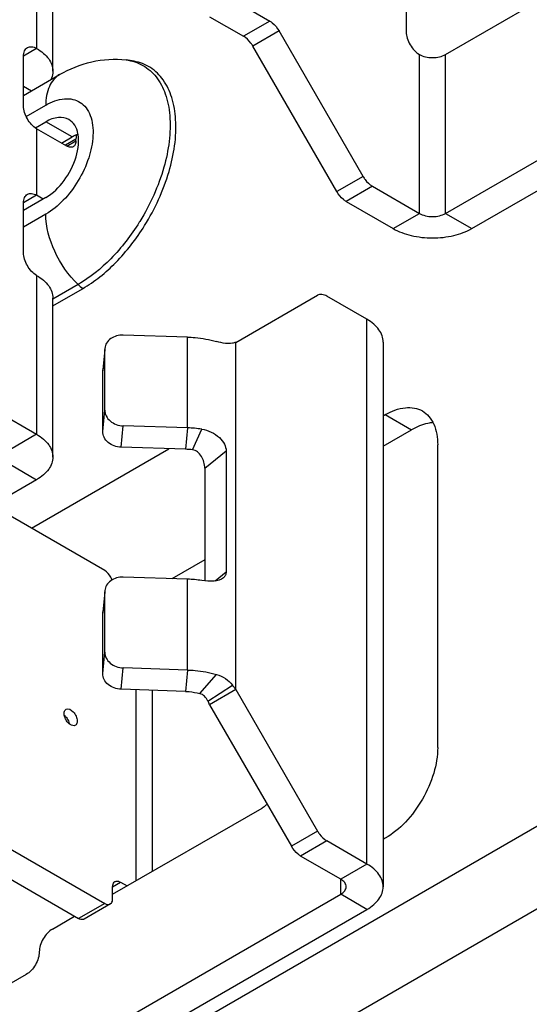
# Model space of a CAD drawing. Header units: millimetres. Extents: x 0 to 841, y 0 to 594.
# Tile 72 of 127: x 702.41 to 709.28, y 142.83 to 156.11. Entities that reach past the tile are written whole.
import ezdxf

# ---------------------------------------------------------------- set-up
doc = ezdxf.new("R2010")
doc.units = ezdxf.units.MM
doc.header["$LTSCALE"] = 46.255
doc.layers.get('0').update_dxf_attribs({"linetype": 'CONTINUOUS'})
doc.layers.add('DATUM_AXIS', color=7, linetype='CONTINUOUS')
doc.layers.add('ROUNDS', color=7, linetype='CONTINUOUS')

msp = doc.modelspace()

# ---------------------------------------------------------------- linework, layer by layer
at = {"color": 9, "linetype": 'CONTINUOUS'}
for p, q in [((702.637, 157.8693), (702.637, 155.726)), ((702.637, 155.726), (702.4602, 155.6239)), ((707.7989, 153.501), (707.7989, 155.6443)), ((708.1524, 153.501), (708.1524, 155.6443)), ((702.4602, 155.2157), (702.5669, 155.1541)), ((702.637, 154.6441), (702.637, 153.746)), ((702.637, 153.746), (702.4602, 153.6439)), ((707.4453, 153.2969), (707.7989, 153.501)), ((708.1524, 153.501), (708.506, 153.2969)), ((702.637, 152.6641), (702.637, 150.5208)), ((707.0918, 144.7237), (707.0918, 152.0722)), ((704.6725, 150.6074), (704.6725, 151.8321)), ((705.324, 147.0771), (705.324, 151.7599)), ((702.637, 150.5208), (702.2834, 150.3167)), ((704.6725, 150.6074), (704.6447, 150.3191)), ((704.7398, 150.3107), (704.8628, 150.5905)), ((704.9048, 150.0628), (705.1927, 150.2988)), ((702.2834, 150.1126), (702.637, 149.9084)), ((705.0427, 148.5429), (705.1927, 148.6658)), ((704.6725, 147.3414), (704.6725, 148.5661)), ((713.3497, 147.5202), (697.0862, 138.1305)), ((704.6725, 147.3414), (704.6447, 147.0532)), ((704.8399, 147.0233), (705.0629, 147.2817)), ((703.9805, 144.4992), (703.9805, 147.0745)), ((704.9468, 146.9221), (705.2767, 147.139)), ((713.7032, 146.609), (697.4398, 137.2193)), ((707.0918, 144.7237), (706.7382, 144.5196)), ((706.7382, 144.3154), (706.7382, 144.5196)), ((707.0918, 144.1113), (706.7382, 144.3154))]:
    msp.add_line(p, q, dxfattribs=at)
at = {"color": 3, "linetype": 'CONTINUOUS'}
for p, q in [((702.8567, 155.4198), (702.8567, 157.5631)), ((708.506, 153.2969), (714.5164, 156.767)), ((704.9705, 156.1546), (705.4276, 155.8907)), ((702.4602, 154.9503), (702.4602, 155.6239)), ((702.4602, 152.9703), (702.4602, 153.6439)), ((702.8567, 150.2146), (702.8567, 152.3579)), ((705.324, 151.7599), (706.4265, 152.3965)), ((704.6725, 151.8321), (703.8059, 151.86)), ((707.3114, 151.766), (707.3114, 144.4175)), ((704.6725, 150.6074), (703.8059, 150.6353)), ((705.1927, 150.2988), (705.1927, 148.6658)), ((702.637, 149.9084), (702.036, 149.5614)), ((704.6725, 148.5661), (703.8059, 148.594)), ((704.6725, 147.3414), (703.8059, 147.3693)), ((705.324, 147.0771), (706.4265, 145.1676)), ((701.0814, 140.6412), (707.0918, 144.1113))]:
    msp.add_line(p, q, dxfattribs=at)
at = {"color": 7, "linetype": 'CONTINUOUS'}
for p, q in [((708.1524, 153.501), (714.1628, 156.9711)), ((705.324, 156.3588), (705.7811, 156.0949)), ((707.6221, 156.3926), (707.6221, 155.9505)), ((702.5663, 149.2552), (704.4215, 150.3263)), ((704.6447, 150.3191), (703.778, 150.347)), ((704.9048, 150.0628), (704.9048, 148.5455)), ((704.6447, 147.0532), (703.778, 147.081)), ((704.2002, 144.626), (704.2002, 147.0675)), ((705.324, 147.0771), (704.9705, 146.873)), ((704.9705, 146.873), (706.0729, 144.9635)), ((700.7278, 140.8453), (706.7382, 144.3154))]:
    msp.add_line(p, q, dxfattribs=at)
at = {"color": 3, "linetype": 'CONTINUOUS'}
for centre, radius, start, end in [((705.7712, 149.6635), 2.1436, 102.04092, 103.33712), ((704.6198, 148.9272), 1.681, 81.68779, 88.20077), ((704.6198, 146.886), 1.681, 81.68779, 88.20077), ((703.8671, 146.0118), 1.8048, 36.17748, 38.6496)]:
    msp.add_arc(centre, radius, start, end, dxfattribs=at)
at = {"color": 7, "linetype": 'CONTINUOUS'}
for centre, radius, start, end in [((704.618, 149.4753), 0.8443, 81.70227, 88.18629), ((703.3685, 146.1307), 1.7656, 24.86291, 26.63011)]:
    msp.add_arc(centre, radius, start, end, dxfattribs=at)
for points, knots in [([(707.6221, 155.9505), (707.6221, 155.9215), (707.633, 155.8604), (707.6709, 155.7746), (707.7263, 155.6988), (707.7738, 155.6588), (707.7989, 155.6443)], [0, 0, 0, 0, 0.2372471, 0.5, 0.7627529, 1, 1, 1, 1]), ([(707.7989, 155.6443), (707.824, 155.6298), (707.8823, 155.6087), (707.9757, 155.5986), (708.069, 155.6087), (708.1273, 155.6298), (708.1524, 155.6443)], [0, 0, 0, 0, 0.2372474, 0.5, 0.7627526, 1, 1, 1, 1]), ([(707.7989, 153.501), (707.824, 153.4865), (707.8823, 153.4654), (707.9757, 153.4553), (708.069, 153.4654), (708.1273, 153.4865), (708.1524, 153.501)], [0, 0, 0, 0, 0.2372474, 0.5, 0.7627526, 1, 1, 1, 1]), ([(704.9048, 150.0628), (704.9048, 150.0906), (704.8967, 150.147), (704.8642, 150.2241), (704.8119, 150.2854), (704.7636, 150.3073), (704.7398, 150.3107)], [0, 0, 0, 0, 0.260613, 0.5264083, 0.7749932, 1, 1, 1, 1]), ([(704.6447, 147.0532), (704.6616, 147.0526), (704.7274, 147.0486), (704.7928, 147.0369), (704.8399, 147.0233)], [0, 0, 0, 0, 0.255963, 1, 1, 1, 1]), ([(704.9468, 146.9221), (704.9348, 146.946), (704.9065, 146.9885), (704.8624, 147.0168), (704.8399, 147.0233)], [0, 0, 0, 0, 0.5337217, 1, 1, 1, 1]), ([(706.8114, 144.4175), (706.8114, 144.437), (706.7944, 144.4804), (706.7589, 144.5076), (706.7382, 144.5196)], [0, 0, 0, 0, 0.4491727, 1, 1, 1, 1]), ([(706.7382, 144.3154), (706.7589, 144.3274), (706.7944, 144.3546), (706.8114, 144.398), (706.8114, 144.4175)], [0, 0, 0, 0, 0.5508273, 1, 1, 1, 1])]:
    msp.add_open_spline(points, degree=3, knots=knots, dxfattribs=at)
at = {"color": 3, "linetype": 'CONTINUOUS'}
for points, knots in [([(702.4602, 155.6239), (702.4602, 155.6478), (702.466, 155.6922), (702.4951, 155.7286), (702.512, 155.7384)], [0, 0, 0, 0, 0.5508253, 1, 1, 1, 1]), ([(702.512, 155.7384), (702.5289, 155.7481), (702.575, 155.7551), (702.6163, 155.7379), (702.637, 155.726)], [0, 0, 0, 0, 0.4491747, 1, 1, 1, 1]), ([(702.637, 155.726), (702.6699, 155.707), (702.7296, 155.6659), (702.801, 155.5909), (702.8461, 155.5079), (702.8567, 155.4484), (702.8567, 155.4198)], [0, 0, 0, 0, 0.2898071, 0.5490477, 0.7822277, 1, 1, 1, 1]), ([(702.8567, 155.4198), (702.8567, 155.4101), (702.8544, 155.3704), (702.8425, 155.3315), (702.8296, 155.3045)], [0, 0, 0, 0, 0.2453969, 1, 1, 1, 1]), ([(702.637, 154.6441), (702.6119, 154.6586), (702.5644, 154.6986), (702.509, 154.7743), (702.4711, 154.8602), (702.4602, 154.9213), (702.4602, 154.9503)], [0, 0, 0, 0, 0.2372471, 0.5, 0.7627529, 1, 1, 1, 1]), ([(702.4602, 153.6439), (702.4602, 153.6678), (702.466, 153.7122), (702.4951, 153.7486), (702.512, 153.7584)], [0, 0, 0, 0, 0.5508253, 1, 1, 1, 1]), ([(702.512, 153.7584), (702.5289, 153.7681), (702.575, 153.7751), (702.6163, 153.7579), (702.637, 153.746)], [0, 0, 0, 0, 0.4491747, 1, 1, 1, 1]), ([(707.4453, 153.2969), (707.5206, 153.2534), (707.6957, 153.19), (707.9757, 153.1596), (708.2556, 153.19), (708.4307, 153.2534), (708.506, 153.2969)], [0, 0, 0, 0, 0.2372182, 0.5, 0.7627818, 1, 1, 1, 1]), ([(702.637, 152.6641), (702.6119, 152.6786), (702.5644, 152.7186), (702.509, 152.7943), (702.4711, 152.8802), (702.4602, 152.9413), (702.4602, 152.9703)], [0, 0, 0, 0, 0.2372471, 0.5, 0.7627529, 1, 1, 1, 1]), ([(702.637, 152.6641), (702.6699, 152.6451), (702.7296, 152.604), (702.801, 152.529), (702.8461, 152.4461), (702.8567, 152.3865), (702.8567, 152.3579)], [0, 0, 0, 0, 0.2898071, 0.5490477, 0.7822277, 1, 1, 1, 1]), ([(707.3114, 151.766), (707.3114, 151.7945), (707.3009, 151.8541), (707.2557, 151.937), (707.1844, 152.012), (707.1247, 152.0532), (707.0918, 152.0722)], [0, 0, 0, 0, 0.2177723, 0.4509523, 0.7101929, 1, 1, 1, 1]), ([(704.6725, 151.8321), (704.7063, 151.831), (704.8379, 151.8229), (704.9687, 151.7995), (705.0629, 151.7724)], [0, 0, 0, 0, 0.255963, 1, 1, 1, 1]), ([(705.2767, 151.7493), (705.2464, 151.7421), (705.1725, 151.7449), (705.1023, 151.7611), (705.0629, 151.7724)], [0, 0, 0, 0, 0.4318573, 1, 1, 1, 1]), ([(702.637, 150.5208), (702.6699, 150.5018), (702.7296, 150.4607), (702.801, 150.3857), (702.8461, 150.3028), (702.8567, 150.2432), (702.8567, 150.2146)], [0, 0, 0, 0, 0.2898071, 0.5490477, 0.7822277, 1, 1, 1, 1]), ([(704.8628, 150.5905), (704.9503, 150.5777), (705.0745, 150.5203), (705.1715, 150.3961), (705.1927, 150.3289), (705.1927, 150.2988)], [0, 0, 0, 0, 0.5669741, 0.8074131, 1, 1, 1, 1]), ([(702.8567, 150.2146), (702.8567, 150.1861), (702.8461, 150.1265), (702.801, 150.0436), (702.7296, 149.9686), (702.6699, 149.9275), (702.637, 149.9084)], [0, 0, 0, 0, 0.2177723, 0.4509523, 0.7101929, 1, 1, 1, 1]), ([(705.1927, 148.6658), (705.1927, 148.6501), (705.1874, 148.6193), (705.1688, 148.5942), (705.1582, 148.5846)], [0, 0, 0, 0, 0.5237333, 1, 1, 1, 1]), ([(705.1582, 148.5846), (705.1246, 148.5544), (705.0166, 148.533), (704.9179, 148.5412), (704.8628, 148.5493)], [0, 0, 0, 0, 0.4476845, 1, 1, 1, 1]), ([(704.6725, 147.3414), (704.7063, 147.3403), (704.8379, 147.3322), (704.9687, 147.3088), (705.0629, 147.2817)], [0, 0, 0, 0, 0.255963, 1, 1, 1, 1]), ([(705.0629, 147.2817), (705.1055, 147.2694), (705.1854, 147.2318), (705.2502, 147.1721), (705.2767, 147.139)], [0, 0, 0, 0, 0.5110585, 1, 1, 1, 1]), ([(707.3114, 144.4175), (707.3114, 144.4461), (707.3009, 144.5056), (707.2557, 144.5886), (707.1844, 144.6636), (707.1247, 144.7047), (707.0918, 144.7237)], [0, 0, 0, 0, 0.2177723, 0.4509523, 0.7101929, 1, 1, 1, 1]), ([(707.0918, 144.1113), (707.1247, 144.1303), (707.1844, 144.1714), (707.2557, 144.2465), (707.3009, 144.3294), (707.3114, 144.3889), (707.3114, 144.4175)], [0, 0, 0, 0, 0.2898071, 0.5490477, 0.7822277, 1, 1, 1, 1])]:
    msp.add_open_spline(points, degree=3, knots=knots, dxfattribs=at)
at = {"layer": 'DATUM_AXIS', "color": 3, "linetype": 'CONTINUOUS'}
for p, q in [((702.4602, 155.0925), (702.9471, 155.3737)), ((702.6217, 154.6557), (702.7607, 154.736)), ((702.7607, 153.7154), (702.4602, 153.5419))]:
    msp.add_line(p, q, dxfattribs=at)
at = {"layer": 'DATUM_AXIS', "color": 9, "linetype": 'CONTINUOUS'}
for p, q in [((702.4954, 154.8084), (702.7607, 154.9617)), ((703.1143, 154.5319), (702.7607, 154.736)), ((702.7607, 153.4897), (702.4602, 153.3162)), ((703.1962, 152.5411), (702.8567, 152.345))]:
    msp.add_line(p, q, dxfattribs=at)
at = {"layer": 'DATUM_AXIS', "color": 7, "linetype": 'CONTINUOUS'}
msp.add_line((702.9729, 154.4502), (703.1143, 154.5319), dxfattribs=at)
at = {"layer": 'DATUM_AXIS', "color": 3, "linetype": 'CONTINUOUS'}
msp.add_arc((703.6094, 153.7374), 1.8483, 79.32791, 82.74997, dxfattribs=at)
at = {"layer": 'DATUM_AXIS', "color": 9, "linetype": 'CONTINUOUS'}
for centre, radius, start, end in [((701.4501, 154.9821), 3.0295, 328.09934, 328.38457), ((704.9474, 154.3617), 2.5262, 226.1127, 227.95834), ((702.895, 146.5947), 0.1782, 42.0842, 48.35936)]:
    msp.add_arc(centre, radius, start, end, dxfattribs=at)
at = {"layer": 'DATUM_AXIS', "color": 3, "linetype": 'CONTINUOUS'}
for points, knots in [([(702.9471, 155.3737), (703.0815, 155.4512), (703.3725, 155.5713), (703.6893, 155.5905), (703.8426, 155.571)], [0, 0, 0, 0, 0.5009556, 1, 1, 1, 1]), ([(704.0931, 153.337), (704.2339, 153.5631), (704.4465, 154.0248), (704.5435, 154.6331), (704.4752, 155.0557), (704.3608, 155.3027), (704.1815, 155.4804), (704.0291, 155.5392), (703.9517, 155.5538)], [0, 0, 0, 0, 0.3137821, 0.5919893, 0.7098835, 0.8134064, 0.9073096, 1, 1, 1, 1]), ([(703.0733, 154.7669), (703.0311, 154.7912), (702.9158, 154.8088), (702.8124, 154.7658), (702.7607, 154.736)], [0, 0, 0, 0, 0.449186, 1, 1, 1, 1]), ([(702.7607, 153.7154), (702.8574, 153.7712), (703.0271, 153.94), (703.1604, 154.2005), (703.2059, 154.4221), (703.2024, 154.569), (703.1612, 154.691), (703.1045, 154.7489), (703.0733, 154.7669)], [0, 0, 0, 0, 0.2698554, 0.5613025, 0.6954414, 0.8131309, 0.9128476, 1, 1, 1, 1]), ([(703.2557, 152.4856), (703.4205, 152.5807), (703.7349, 152.8384), (703.9817, 153.1582), (704.0931, 153.337)], [0, 0, 0, 0, 0.4745741, 1, 1, 1, 1])]:
    msp.add_open_spline(points, degree=3, knots=knots, dxfattribs=at)
at = {"layer": 'DATUM_AXIS', "color": 9, "linetype": 'CONTINUOUS'}
for points, knots in [([(703.8427, 155.571), (703.9214, 155.561), (704.0775, 155.512), (704.2659, 155.3451), (704.3886, 155.1053), (704.467, 154.6888), (704.3781, 154.0819), (704.1695, 153.6207), (704.03, 153.394)], [0, 0, 0, 0, 0.0939917, 0.1877737, 0.2903725, 0.4072661, 0.6847302, 1, 1, 1, 1]), ([(702.9471, 155.3736), (702.8864, 155.3386), (702.7816, 155.2073), (702.7607, 155.0476), (702.7607, 154.9617)], [0, 0, 0, 0, 0.4492462, 1, 1, 1, 1]), ([(702.7607, 154.9617), (702.8376, 155.006), (702.9608, 155.0547), (703.1249, 155.0464), (703.2279, 155.004), (703.3097, 154.9269), (703.3891, 154.7783), (703.4015, 154.643), (703.3971, 154.5514)], [0, 0, 0, 0, 0.2703603, 0.3853985, 0.4932905, 0.6024103, 0.7206844, 1, 1, 1, 1]), ([(703.3971, 154.5514), (703.3922, 154.4488), (703.3473, 154.2357), (703.2089, 153.938), (703.0131, 153.6773), (702.8477, 153.5399), (702.7607, 153.4897)], [0, 0, 0, 0, 0.2407046, 0.503572, 0.7644849, 1, 1, 1, 1]), ([(703.1962, 152.5411), (703.0643, 152.6679), (702.8595, 152.966), (702.7607, 153.3185), (702.7607, 153.4897)], [0, 0, 0, 0, 0.5166911, 1, 1, 1, 1]), ([(704.022, 153.3812), (703.9122, 153.2047), (703.6688, 152.8892), (703.3587, 152.6349), (703.1962, 152.5411)], [0, 0, 0, 0, 0.5254603, 1, 1, 1, 1])]:
    msp.add_open_spline(points, degree=3, knots=knots, dxfattribs=at)
at = {"layer": 'DATUM_AXIS', "color": 7, "linetype": 'CONTINUOUS'}
for points, knots in [([(703.1949, 154.5698), (703.1881, 154.5674), (703.1605, 154.5565), (703.1338, 154.5431), (703.1143, 154.5319)], [0, 0, 0, 0, 0.2412079, 1, 1, 1, 1]), ([(703.0082, 146.7547), (703.0082, 146.7611), (703.0097, 146.7822), (703.0211, 146.8045), (703.0342, 146.812)], [0, 0, 0, 0, 0.2946437, 1, 1, 1, 1]), ([(703.0342, 146.812), (703.0637, 146.8289), (703.1327, 146.7875), (703.1718, 146.7218), (703.185, 146.675), (703.185, 146.6527)], [0, 0, 0, 0, 0.4227712, 0.7223933, 1, 1, 1, 1]), ([(703.0418, 146.6552), (703.0366, 146.663), (703.019, 146.6935), (703.0082, 146.7288), (703.0082, 146.7547)], [0, 0, 0, 0, 0.2658134, 1, 1, 1, 1]), ([(703.185, 146.6527), (703.185, 146.6463), (703.1836, 146.6252), (703.1721, 146.6029), (703.159, 146.5954)], [0, 0, 0, 0, 0.2946437, 1, 1, 1, 1]), ([(703.159, 146.5954), (703.1537, 146.5923), (703.1246, 146.5838), (703.0948, 146.6006), (703.0771, 146.6154)], [0, 0, 0, 0, 0.2098674, 1, 1, 1, 1])]:
    msp.add_open_spline(points, degree=3, knots=knots, dxfattribs=at)
at = {"layer": 'DATUM_AXIS', "color": 9, "linetype": 'CONTINUOUS'}
for points in [[(703.0273, 146.7141), (703.043, 146.6967), (703.0558, 146.6763), (703.0649, 146.6547)], [(703.0649, 146.6547), (703.0701, 146.6424), (703.0741, 146.6296), (703.0765, 146.6165)]]:
    msp.add_open_spline(points, degree=3, dxfattribs=at)
at = {"layer": 'DATUM_AXIS', "color": 7, "linetype": 'CONTINUOUS'}
msp.add_open_spline([(703.0771, 146.6154), (703.0635, 146.6268), (703.0517, 146.6405), (703.0418, 146.6552)], degree=3, dxfattribs=at)
at = {"layer": 'ROUNDS', "color": 7, "linetype": 'CONTINUOUS'}
for p, q in [((708.1524, 155.6443), (709.2131, 156.2567)), ((707.04, 153.999), (705.9061, 155.9629)), ((707.165, 153.867), (707.7989, 153.501)), ((703.5555, 151.664), (703.5292, 151.3917)), ((703.5284, 151.3757), (703.5292, 151.3918)), ((703.5284, 150.5592), (703.5284, 151.3757)), ((707.3114, 150.3619), (707.6928, 150.5821)), ((703.5562, 148.6837), (700.9753, 150.1738)), ((704.9048, 148.8295), (704.4604, 148.573)), ((703.5555, 148.398), (703.5292, 148.1257)), ((703.5284, 148.1097), (703.5292, 148.1258)), ((703.5284, 147.2932), (703.5284, 148.1097)), ((700.9753, 145.6831), (703.5562, 144.193)), ((703.6623, 144.3154), (705.6776, 145.479)), ((706.7382, 144.5196), (706.1979, 144.8315)), ((703.6623, 144.2542), (703.6623, 144.4175)), ((703.7684, 144.4787), (703.8568, 144.4277)), ((703.6312, 144.1855), (703.2777, 143.9814)), ((702.8491, 143.846), (703.1497, 144.0195)), ((702.4956, 143.2336), (702.142, 143.0295))]:
    msp.add_line(p, q, dxfattribs=at)
at = {"layer": 'ROUNDS', "color": 9, "linetype": 'CONTINUOUS'}
for p, q in [((705.7811, 156.0949), (705.4276, 155.8907)), ((705.9061, 155.9629), (705.5526, 155.7588)), ((703.1673, 154.5012), (703.0259, 154.4196)), ((703.0436, 154.4094), (703.1673, 154.4808)), ((707.04, 153.999), (706.6864, 153.7948)), ((707.165, 153.867), (706.8114, 153.6629)), ((703.5562, 151.6639), (703.5284, 151.3757)), ((703.5284, 150.5592), (703.5562, 150.8474)), ((707.3393, 150.7862), (707.6928, 150.5821)), ((703.778, 150.347), (703.8059, 150.6353)), ((703.5562, 148.3979), (703.5284, 148.1097)), ((703.5284, 147.2932), (703.5562, 147.5814)), ((703.778, 147.081), (703.8059, 147.3693)), ((706.4265, 145.1676), (706.0729, 144.9635)), ((706.5515, 145.0356), (706.1979, 144.8315)), ((703.6623, 144.4175), (703.7684, 144.4787)), ((703.5562, 144.193), (703.2027, 143.9888))]:
    msp.add_line(p, q, dxfattribs=at)
at = {"layer": 'ROUNDS', "color": 3, "linetype": 'CONTINUOUS'}
for p, q in [((706.6864, 153.7948), (705.5526, 155.7588)), ((703.0436, 154.4094), (702.637, 154.6441)), ((703.1673, 154.4808), (703.1673, 154.5012)), ((702.7254, 153.6949), (702.637, 153.746)), ((706.8114, 153.6629), (707.4453, 153.2969)), ((702.8567, 152.2552), (703.2557, 152.4856)), ((707.0918, 152.0722), (706.5515, 152.3841)), ((703.557, 151.68), (703.5562, 151.6639)), ((703.5562, 150.8474), (703.5562, 151.6639)), ((702.0031, 150.8868), (702.637, 150.5208)), ((707.3114, 150.7701), (707.3393, 150.7862)), ((708.0464, 146.2954), (708.0464, 150.3779)), ((703.557, 148.414), (703.5562, 148.3979)), ((703.5562, 147.5814), (703.5562, 148.3979)), ((700.6217, 145.479), (703.2027, 143.9888)), ((707.3393, 145.0707), (707.3114, 145.0546)), ((707.0918, 144.7237), (706.5515, 145.0356))]:
    msp.add_line(p, q, dxfattribs=at)
at = {"layer": 'ROUNDS', "color": 7, "linetype": 'CONTINUOUS'}
for points, knots in [([(705.7811, 156.0949), (705.7932, 156.0879), (705.8433, 156.0527), (705.8826, 156.0036), (705.9061, 155.9629)], [0, 0, 0, 0, 0.2291658, 1, 1, 1, 1]), ([(707.04, 153.999), (707.0481, 153.9849), (707.0815, 153.934), (707.1263, 153.8893), (707.165, 153.867)], [0, 0, 0, 0, 0.2672177, 1, 1, 1, 1]), ([(707.9817, 150.6776), (707.9585, 150.6762), (707.8571, 150.6624), (707.7609, 150.6214), (707.6928, 150.5821)], [0, 0, 0, 0, 0.2287586, 1, 1, 1, 1]), ([(703.778, 150.347), (703.7456, 150.3481), (703.6819, 150.3603), (703.5997, 150.4067), (703.5427, 150.4756), (703.5284, 150.5322), (703.5284, 150.5592)], [0, 0, 0, 0, 0.2712955, 0.5320828, 0.7742334, 1, 1, 1, 1]), ([(703.6535, 148.554), (703.6493, 148.5676), (703.6283, 148.6179), (703.5913, 148.6635), (703.5562, 148.6837)], [0, 0, 0, 0, 0.2598449, 1, 1, 1, 1]), ([(703.778, 147.081), (703.7456, 147.0821), (703.6819, 147.0943), (703.5997, 147.1407), (703.5427, 147.2096), (703.5284, 147.2662), (703.5284, 147.2932)], [0, 0, 0, 0, 0.2712955, 0.5320828, 0.7742334, 1, 1, 1, 1]), ([(705.7443, 145.5326), (705.7391, 145.5271), (705.7187, 145.507), (705.6958, 145.4895), (705.6776, 145.479)], [0, 0, 0, 0, 0.2638328, 1, 1, 1, 1]), ([(706.1979, 144.8315), (706.1858, 144.8385), (706.1358, 144.8736), (706.0964, 144.9227), (706.0729, 144.9635)], [0, 0, 0, 0, 0.2291658, 1, 1, 1, 1]), ([(703.6623, 144.4175), (703.6623, 144.4251), (703.664, 144.4505), (703.6777, 144.4771), (703.6934, 144.4862)], [0, 0, 0, 0, 0.294965, 1, 1, 1, 1]), ([(703.6934, 144.4862), (703.6983, 144.489), (703.7232, 144.498), (703.7509, 144.4888), (703.7684, 144.4787)], [0, 0, 0, 0, 0.2208581, 1, 1, 1, 1]), ([(703.6312, 144.1855), (703.6362, 144.1884), (703.6564, 144.2054), (703.6623, 144.2341), (703.6623, 144.2542)], [0, 0, 0, 0, 0.2208581, 1, 1, 1, 1]), ([(703.5562, 144.193), (703.5628, 144.1892), (703.5856, 144.178), (703.6155, 144.1765), (703.6312, 144.1855)], [0, 0, 0, 0, 0.294965, 1, 1, 1, 1]), ([(702.8491, 143.846), (702.824, 143.8315), (702.7765, 143.7915), (702.7211, 143.7157), (702.6832, 143.6299), (702.6724, 143.5688), (702.6724, 143.5398)], [0, 0, 0, 0, 0.2372223, 0.500001, 0.762778, 1, 1, 1, 1]), ([(702.6724, 143.5398), (702.6724, 143.5108), (702.6615, 143.4497), (702.6236, 143.3638), (702.5682, 143.288), (702.5207, 143.2481), (702.4956, 143.2336)], [0, 0, 0, 0, 0.2372223, 0.500001, 0.762778, 1, 1, 1, 1])]:
    msp.add_open_spline(points, degree=3, knots=knots, dxfattribs=at)
at = {"layer": 'ROUNDS', "color": 3, "linetype": 'CONTINUOUS'}
for points, knots in [([(705.5526, 155.7588), (705.5444, 155.7729), (705.5111, 155.8238), (705.4662, 155.8684), (705.4276, 155.8907)], [0, 0, 0, 0, 0.2672177, 1, 1, 1, 1]), ([(703.1673, 154.4808), (703.1673, 154.4641), (703.1633, 154.4331), (703.1429, 154.4075), (703.1311, 154.4007)], [0, 0, 0, 0, 0.55081, 1, 1, 1, 1]), ([(703.1757, 154.5583), (703.1742, 154.554), (703.1691, 154.5354), (703.1673, 154.516), (703.1673, 154.5012)], [0, 0, 0, 0, 0.2344245, 1, 1, 1, 1]), ([(703.1311, 154.4007), (703.1193, 154.3939), (703.087, 154.389), (703.0581, 154.401), (703.0436, 154.4094)], [0, 0, 0, 0, 0.4491879, 1, 1, 1, 1]), ([(706.8114, 153.6629), (706.7993, 153.6699), (706.7493, 153.705), (706.7099, 153.7541), (706.6864, 153.7948)], [0, 0, 0, 0, 0.2291658, 1, 1, 1, 1]), ([(706.5515, 152.3841), (706.5308, 152.396), (706.4895, 152.4132), (706.4434, 152.4062), (706.4265, 152.3965)], [0, 0, 0, 0, 0.55075, 1, 1, 1, 1]), ([(703.8059, 151.86), (703.7753, 151.861), (703.7151, 151.854), (703.6352, 151.8168), (703.5772, 151.7568), (703.5595, 151.7053), (703.557, 151.68)], [0, 0, 0, 0, 0.2729873, 0.5321978, 0.7728243, 1, 1, 1, 1]), ([(703.5562, 150.8474), (703.5562, 150.8204), (703.5706, 150.7638), (703.6276, 150.6949), (703.7097, 150.6485), (703.7734, 150.6363), (703.8059, 150.6353)], [0, 0, 0, 0, 0.2257666, 0.4679172, 0.7287045, 1, 1, 1, 1]), ([(707.3393, 150.7862), (707.422, 150.8339), (707.5539, 150.8867), (707.7305, 150.8823), (707.8063, 150.8548), (707.8393, 150.8357)], [0, 0, 0, 0, 0.5477131, 0.7815519, 1, 1, 1, 1]), ([(707.8393, 150.8357), (707.8722, 150.8167), (707.934, 150.7648), (708.0261, 150.6141), (708.0464, 150.4734), (708.0464, 150.3779)], [0, 0, 0, 0, 0.2184481, 0.4522869, 1, 1, 1, 1]), ([(703.8059, 148.594), (703.7753, 148.595), (703.7151, 148.588), (703.6352, 148.5508), (703.5772, 148.4908), (703.5595, 148.4393), (703.557, 148.414)], [0, 0, 0, 0, 0.2729873, 0.5321978, 0.7728243, 1, 1, 1, 1]), ([(703.5562, 147.5814), (703.5562, 147.5544), (703.5706, 147.4978), (703.6276, 147.4289), (703.7097, 147.3825), (703.7734, 147.3703), (703.8059, 147.3693)], [0, 0, 0, 0, 0.2257666, 0.4679172, 0.7287045, 1, 1, 1, 1]), ([(708.0464, 146.2954), (708.0464, 146.1795), (708.0029, 145.9351), (707.8513, 145.5915), (707.6296, 145.2885), (707.4396, 145.1287), (707.3393, 145.0707)], [0, 0, 0, 0, 0.2372374, 0.5, 0.7627626, 1, 1, 1, 1]), ([(706.4265, 145.1676), (706.4346, 145.1535), (706.468, 145.1026), (706.5128, 145.0579), (706.5515, 145.0356)], [0, 0, 0, 0, 0.2672177, 1, 1, 1, 1]), ([(703.2777, 143.9814), (703.2727, 143.9786), (703.2479, 143.9696), (703.2201, 143.9788), (703.2027, 143.9888)], [0, 0, 0, 0, 0.2208581, 1, 1, 1, 1])]:
    msp.add_open_spline(points, degree=3, knots=knots, dxfattribs=at)

doc.saveas('drawing.dxf')
